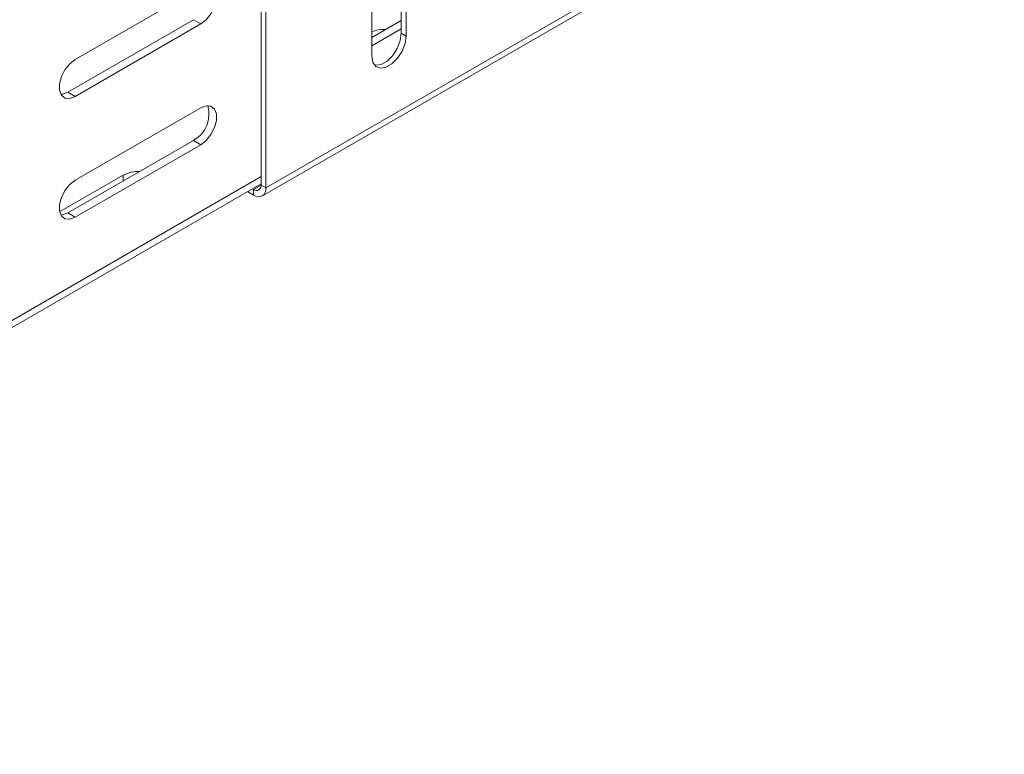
# Model space of a CAD drawing. Header units: millimetres. Extents: x -337 to 4147, y -1590 to -64.
# Tile 18 of 41: x 2565 to 2707, y -1590 to -1484. Entities that reach past the tile are written whole.
import ezdxf

# ---------------------------------------------------------------- set-up
doc = ezdxf.new("R2010")
doc.units = ezdxf.units.MM

msp = doc.modelspace()

# ---------------------------------------------------------------- linework, layer by layer
at = {"color": 7, "linetype": 'Continuous', "lineweight": 15}
for p, q in [((2599.84, -1508.04), (2599.84, -1408.01)), ((2600.55, -1508.44), (2600.55, -1408.42)), ((2600.03, -1509.59), (2706.09, -1448.36)), ((2591.18, -1479.56), (2573.15, -1489.97)), ((2619.99, -1486.19), (2619.99, -1479.66)), ((2620.7, -1486.6), (2620.7, -1480.07)), ((2615.75, -1482.93), (2615.75, -1489.46)), ((2572.09, -1494.66), (2590.12, -1484.25)), ((2573.15, -1495.27), (2591.18, -1484.86)), ((2615.75, -1486.81), (2619.99, -1484.36)), ((2615.75, -1488.03), (2619.99, -1485.58)), ((2591.18, -1496.91), (2573.15, -1507.32)), ((2572.09, -1512.01), (2590.12, -1501.6)), ((2573.15, -1512.63), (2591.18, -1502.22)), ((2580.04, -1506.61), (2570.91, -1511.88)), ((2457.8, -1589.82), (2599.84, -1507.83)), ((2597.89, -1508.95), (2598.78, -1509.46)), ((2598.6, -1508.54), (2598.78, -1508.65))]:
    msp.add_line(p, q, dxfattribs=at)
at = {"color": 7, "linetype": 'Continuous', "lineweight": 0}
for p, q in [((2600.55, -1508.44), (2706.61, -1447.21)), ((2590.12, -1484.25), (2591.18, -1484.86)), ((2619.99, -1486.19), (2620.7, -1486.6)), ((2572.09, -1494.66), (2573.15, -1495.27)), ((2590.12, -1501.6), (2591.18, -1502.22)), ((2458.42, -1588.45), (2599.84, -1506.81)), ((2580.04, -1507.42), (2580.04, -1506.61)), ((2598.78, -1508.65), (2599.84, -1508.04)), ((2598.78, -1508.65), (2598.78, -1509.46)), ((2600.55, -1508.44), (2599.84, -1508.04)), ((2572.09, -1512.01), (2573.15, -1512.63))]:
    msp.add_line(p, q, dxfattribs=at)
at = {"color": 7, "linetype": 'Continuous', "lineweight": 15, "flags": 128}
for points in [[(2591.18, -1484.86), (2591.96, -1484.25), (2592.65, -1483.39), (2593.17, -1482.39), (2593.44, -1481.37), (2593.44, -1480.44), (2593.17, -1479.74), (2592.65, -1479.33), (2591.96, -1479.26), (2591.18, -1479.56)], [(2616.16, -1490.8), (2616.28, -1490.81), (2617.09, -1490.69), (2617.95, -1490.19), (2618.75, -1489.38), (2619.41, -1488.37), (2619.84, -1487.26), (2619.99, -1486.19)], [(2615.75, -1489.46), (2615.9, -1490.35), (2616.33, -1490.96), (2616.99, -1491.22), (2617.79, -1491.09), (2618.65, -1490.6), (2619.46, -1489.79), (2620.12, -1488.77), (2620.55, -1487.67), (2620.7, -1486.6)], [(2573.15, -1489.97), (2572.36, -1490.58), (2571.67, -1491.44), (2571.16, -1492.44), (2570.88, -1493.47), (2570.88, -1494.39), (2571.16, -1495.1), (2571.67, -1495.51), (2572.36, -1495.57), (2573.15, -1495.27)], [(2571.08, -1494.97), (2571.3, -1494.96), (2572.09, -1494.66)], [(2591.18, -1502.22), (2591.96, -1501.6), (2592.65, -1500.74), (2593.17, -1499.74), (2593.44, -1498.72), (2593.44, -1497.8), (2593.17, -1497.09), (2592.65, -1496.68), (2591.96, -1496.62), (2591.18, -1496.91)], [(2573.15, -1507.32), (2572.36, -1507.93), (2571.67, -1508.79), (2571.16, -1509.79), (2570.88, -1510.82), (2570.88, -1511.74), (2571.16, -1512.45), (2571.67, -1512.86), (2572.36, -1512.92), (2573.15, -1512.63)], [(2571.08, -1512.33), (2571.3, -1512.31), (2572.09, -1512.01)]]:
    msp.add_lwpolyline(points, dxfattribs=at)
at = {"color": 7, "linetype": 'Continuous', "lineweight": 15}
for centre, radius, start, end in [((2617.65, -1490.69), 5.05, 88.8253, 112.1855), ((2588.07, -1497.83), 4.29, 298.4611, 16.6993), ((2582.28, -1510.91), 4.85, 88.6049, 117.5676), ((2599.19, -1508.14), 0.655, 230.7963, 9.2148), ((2599.47, -1508.62), 1.09, 230.7966, 9.2142)]:
    msp.add_arc(centre, radius, start, end, dxfattribs=at)

doc.saveas('drawing.dxf')
